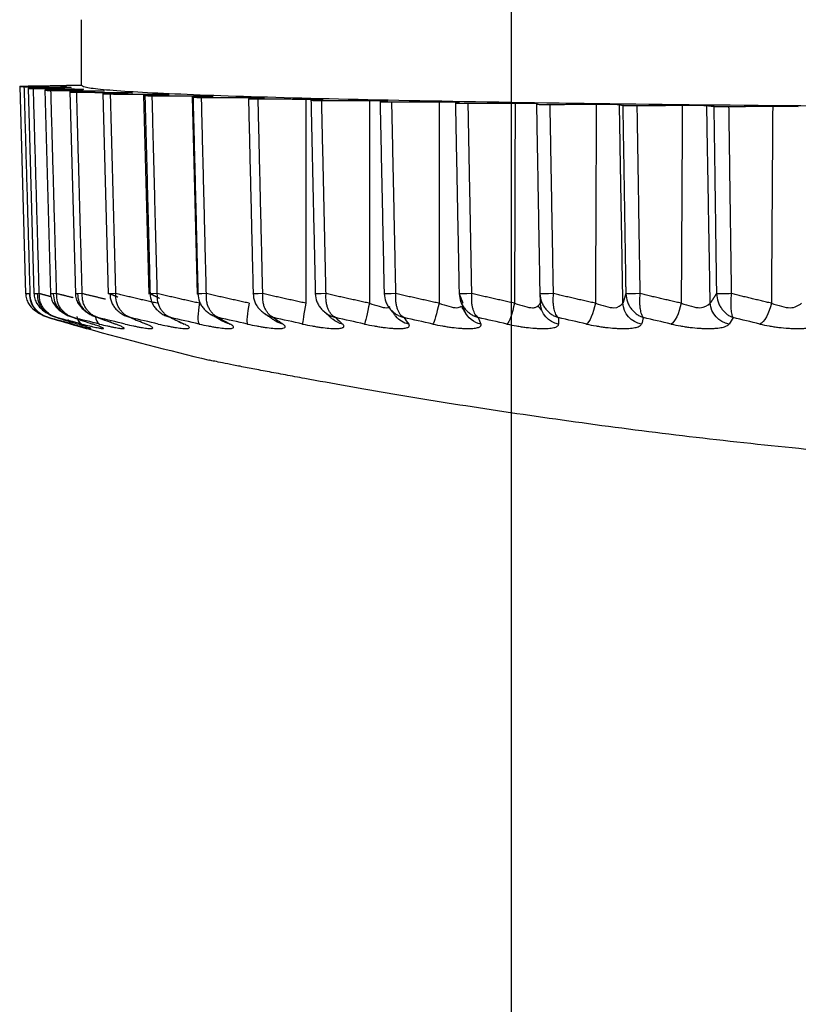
# Model space of a CAD drawing. Header units: millimetres. Extents: x 4 to 205, y 5 to 292.
# Tile 45 of 106: x 36.04 to 39.58, y 165.7 to 170.19. Entities that reach past the tile are written whole.
import ezdxf

# ---------------------------------------------------------------- set-up
doc = ezdxf.new("R2010")
doc.units = ezdxf.units.MM
doc.layers.add('1', color=7, linetype='CONTINUOUS')

msp = doc.modelspace()

# ---------------------------------------------------------------- linework, layer by layer
at = {"layer": '1', "color": 152, "linetype": 'CONTINUOUS'}
msp.add_line((38.2759, 170.5833), (38.2759, 152.257), dxfattribs=at)
at = {"layer": '1', "color": 27, "linetype": 'CONTINUOUS'}
for p, q in [((36.038, 169.8825), (36.065, 168.937)), ((36.0764, 169.8741), (36.1029, 168.9369)), ((36.1526, 169.8659), (36.1786, 168.9368)), ((36.2662, 169.8577), (36.2915, 168.9367)), ((36.4165, 169.8497), (36.4409, 168.9366)), ((36.6025, 169.842), (36.626, 168.9366)), ((36.8232, 169.8345), (36.8455, 168.9365))]:
    msp.add_line(p, q, dxfattribs=at)
msp.add_arc((42.2693, 190.4852), 22.5, 254.73261, 256.19423, dxfattribs=at)
for points, degree in [([(36.3193, 169.8852), (36.3193, 169.9852), (36.3193, 170.0852), (36.3193, 170.1852)], 3), ([(36.2232, 169.8841), (36.0559, 169.8816)], 1), ([(36.0859, 168.9382), (36.059, 169.8803)], 1), ([(36.059, 169.8803), (36.2368, 169.878)], 1), ([(36.2469, 169.8758), (36.0913, 169.8731)], 1), ([(36.1007, 169.8718), (36.2877, 169.8698)], 1), ([(36.1271, 168.9382), (36.1007, 169.8718)], 1), ([(36.2531, 169.8852), (36.2531, 169.8852), (36.2531, 169.8852), (36.253, 169.8852), (36.253, 169.8851), (36.2529, 169.8851), (36.2528, 169.8851), (36.2528, 169.8851), (36.2526, 169.8851), (36.2525, 169.885), (36.2524, 169.885), (36.2522, 169.885), (36.2521, 169.885), (36.2519, 169.885), (36.2517, 169.8849), (36.2515, 169.8849), (36.2512, 169.8849), (36.251, 169.8849), (36.2507, 169.8849), (36.2504, 169.8848), (36.2501, 169.8848), (36.2498, 169.8848), (36.2495, 169.8848), (36.2492, 169.8848), (36.2488, 169.8847), (36.2484, 169.8847), (36.2481, 169.8847), (36.2477, 169.8847), (36.2472, 169.8847), (36.2468, 169.8847), (36.2464, 169.8846), (36.2459, 169.8846), (36.2455, 169.8846), (36.245, 169.8846), (36.2445, 169.8846), (36.244, 169.8845), (36.2434, 169.8845), (36.2429, 169.8845), (36.2424, 169.8845), (36.2418, 169.8845), (36.2412, 169.8845), (36.2406, 169.8844), (36.24, 169.8844), (36.2394, 169.8844), (36.2388, 169.8844), (36.2381, 169.8844), (36.2375, 169.8844), (36.2368, 169.8843), (36.2361, 169.8843), (36.2354, 169.8843), (36.2347, 169.8843), (36.234, 169.8843), (36.2333, 169.8843), (36.2326, 169.8842), (36.2318, 169.8842), (36.231, 169.8842), (36.2303, 169.8842), (36.2295, 169.8842), (36.2287, 169.8842), (36.2279, 169.8842), (36.227, 169.8841), (36.2262, 169.8841), (36.2253, 169.8841), (36.2245, 169.8841), (36.2236, 169.8841), (36.2232, 169.8841)], 2), ([(36.2232, 169.8841), (36.2236, 169.8841), (36.2245, 169.8841), (36.2253, 169.8841), (36.2262, 169.8841), (36.227, 169.8841), (36.2278, 169.8842), (36.2287, 169.8842), (36.2295, 169.8842), (36.2303, 169.8842), (36.231, 169.8842), (36.2318, 169.8842), (36.2325, 169.8842), (36.2333, 169.8843), (36.234, 169.8843), (36.2347, 169.8843), (36.2354, 169.8843), (36.2361, 169.8843), (36.2368, 169.8843), (36.2375, 169.8844), (36.2381, 169.8844), (36.2388, 169.8844), (36.2394, 169.8844), (36.24, 169.8844), (36.2406, 169.8844), (36.2412, 169.8845), (36.2418, 169.8845), (36.2424, 169.8845), (36.2429, 169.8845), (36.2435, 169.8845), (36.244, 169.8845), (36.2445, 169.8846), (36.245, 169.8846), (36.2455, 169.8846), (36.2459, 169.8846), (36.2464, 169.8846), (36.2468, 169.8847), (36.2473, 169.8847), (36.2477, 169.8847), (36.2481, 169.8847), (36.2484, 169.8847), (36.2488, 169.8847), (36.2492, 169.8848), (36.2495, 169.8848), (36.2498, 169.8848), (36.2501, 169.8848), (36.2504, 169.8848), (36.2507, 169.8849), (36.251, 169.8849), (36.2512, 169.8849), (36.2515, 169.8849), (36.2517, 169.8849), (36.2519, 169.885), (36.2521, 169.885), (36.2522, 169.885), (36.2524, 169.885), (36.2525, 169.885), (36.2527, 169.8851), (36.2528, 169.8851), (36.2529, 169.8851), (36.2529, 169.8851), (36.253, 169.8851), (36.253, 169.8852), (36.2531, 169.8852), (36.2531, 169.8852), (36.2531, 169.8852)], 2), ([(36.3193, 169.8852), (36.2531, 169.8852)], 1), ([(36.3079, 169.8676), (36.1649, 169.8647)], 1), ([(36.1803, 169.8634), (36.3754, 169.8617)], 1), ([(36.2062, 168.9382), (36.1803, 169.8634)], 1), ([(36.4055, 169.8595), (36.276, 169.8564)], 1), ([(36.2975, 169.8551), (36.4995, 169.8537)], 1), ([(36.3227, 168.9382), (36.2975, 169.8551)], 1), ([(36.5394, 169.8515), (36.4241, 169.8483)], 1), ([(36.4515, 169.847), (36.6591, 169.8459)], 1), ([(36.4758, 168.9382), (36.4515, 169.847)], 1), ([(36.7086, 169.8438), (36.6082, 169.8404)], 1), ([(36.6082, 169.8404), (36.6316, 168.9382)], 1), ([(36.6413, 169.8392), (36.8532, 169.8383)], 1), ([(36.6647, 168.9382), (36.6413, 169.8392)], 1), ([(36.9121, 169.8363), (36.8272, 169.8328)], 1), ([(36.8272, 169.8328), (36.8495, 168.9382)], 1), ([(36.8659, 169.8316), (37.0807, 169.831)], 1), ([(36.8881, 168.9382), (36.8659, 169.8316)], 1), ([(37.1486, 169.8291), (37.0797, 169.8255)], 1), ([(37.0797, 169.8255), (37.1008, 168.9382)], 1), ([(37.1237, 169.8244), (37.3402, 169.8241)], 1), ([(37.1447, 168.9382), (37.1237, 169.8244)], 1), ([(37.3402, 169.8241), (37.3414, 168.8944)], 1), ([(37.4166, 169.8223), (37.3642, 169.8186)], 1), ([(37.3642, 169.8186), (37.3839, 168.9382)], 1), ([(37.4132, 169.8175), (37.6301, 169.8175)], 1), ([(37.4329, 168.9382), (37.4132, 169.8175)], 1), ([(37.6301, 169.8175), (37.63, 168.8944)], 1), ([(37.7146, 169.8158), (37.6789, 169.8121)], 1), ([(37.6789, 169.8121), (37.6972, 168.9382)], 1), ([(37.7326, 169.8111), (37.9486, 169.8114)], 1), ([(37.7509, 168.9382), (37.7326, 169.8111)], 1), ([(37.9486, 169.8114), (37.9472, 168.8944)], 1), ([(38.0407, 169.8098), (38.0219, 169.806)], 1), ([(38.0219, 169.806), (38.0387, 168.9382)], 1), ([(38.08, 169.8051), (38.2937, 169.8057)], 1), ([(38.0967, 168.9382), (38.08, 169.8051)], 1), ([(38.2937, 169.8057), (38.291, 168.8944)], 1), ([(38.3928, 169.8042), (38.391, 169.8004)], 1), ([(38.391, 169.8004), (38.4062, 168.9382)], 1), ([(38.4531, 169.7996), (38.6632, 169.8005)], 1), ([(38.4683, 168.9382), (38.4531, 169.7996)], 1), ([(38.6632, 169.8005), (38.6594, 168.8944)], 1), ([(38.7689, 169.7992), (38.784, 169.7954)], 1), ([(38.7846, 168.8944), (38.7689, 169.7992)], 1), ([(38.784, 169.7954), (38.7962, 169.0301)], 1), ([(38.8498, 169.7946), (39.055, 169.7958)], 1), ([(38.8633, 168.9382), (38.8498, 169.7946)], 1), ([(39.055, 169.7958), (39.05, 168.8944)], 1), ([(39.182, 168.8944), (39.1665, 169.7946)], 1), ([(39.1665, 169.7946), (39.1985, 169.7909)], 1), ([(39.1985, 169.7909), (39.207, 169.182)], 1), ([(39.2675, 169.7902), (39.4666, 169.7917)], 1), ([(39.2794, 168.9382), (39.2675, 169.7902)], 1), ([(39.4666, 169.7917), (39.4605, 168.8944)], 1), ([(39.207, 169.182), (39.2104, 168.9382)], 1), ([(38.7962, 169.0301), (38.7976, 168.9382)], 1), ([(36.0859, 168.9382), (36.0612, 168.9375), (36.0595, 168.9375), (36.0828, 168.9382)], 3), ([(36.1271, 168.9382), (36.1011, 168.9375), (36.0962, 168.9375), (36.1178, 168.9382)], 3), ([(36.181, 168.9241), (36.154, 168.9311), (36.1271, 168.9382)], 2), ([(36.2062, 168.9382), (36.179, 168.9375), (36.1709, 168.9375), (36.1908, 168.9382)], 3), ([(36.2817, 168.9193), (36.2439, 168.9287), (36.2062, 168.9382)], 2), ([(36.3227, 168.9382), (36.2945, 168.9375), (36.2832, 168.9375), (36.3012, 168.9382)], 3), ([(36.4287, 168.9126), (36.3756, 168.9253), (36.3227, 168.9382)], 2), ([(36.4758, 168.9382), (36.4468, 168.9375), (36.4324, 168.9375), (36.4485, 168.9382)], 3), ([(36.4485, 168.9382), (36.4667, 168.9304), (36.4849, 168.9228)], 2), ([(36.664, 168.8944), (36.5697, 168.9159), (36.4758, 168.9382)], 2), ([(36.6647, 168.9382), (36.6351, 168.9375), (36.6176, 168.9375), (36.6316, 168.9382)], 3), ([(36.6316, 168.9382), (36.6531, 168.9277), (36.6746, 168.9174)], 2), ([(36.8569, 168.8944), (36.7605, 168.9159), (36.6647, 168.9382)], 2), ([(36.8881, 168.9382), (36.858, 168.9375), (36.8376, 168.9375), (36.8495, 168.9382)], 3), ([(37.0832, 168.8944), (36.9854, 168.9159), (36.8881, 168.9382)], 2), ([(37.1447, 168.9382), (37.1144, 168.9375), (37.0911, 168.9375), (37.1008, 168.9382)], 3), ([(37.3414, 168.8944), (37.2428, 168.9159), (37.1447, 168.9382)], 2), ([(37.4329, 168.9382), (37.4025, 168.9375), (37.3766, 168.9375), (37.3839, 168.9382)], 3), ([(37.63, 168.8944), (37.5312, 168.9159), (37.4329, 168.9382)], 2), ([(37.7509, 168.9382), (37.7206, 168.9375), (37.6922, 168.9375), (37.6972, 168.9382)], 3), ([(37.9472, 168.8944), (37.8488, 168.9159), (37.7509, 168.9382)], 2), ([(38.0967, 168.9382), (38.0668, 168.9375), (38.036, 168.9375), (38.0387, 168.9382)], 3), ([(38.0387, 168.9382), (38.0476, 168.9159), (38.0566, 168.8944)], 2), ([(38.291, 168.8944), (38.1936, 168.9159), (38.0967, 168.9382)], 2), ([(38.4683, 168.9382), (38.4388, 168.9375), (38.406, 168.9375), (38.4062, 168.9382)], 3), ([(38.4062, 168.9382), (38.4075, 168.9159), (38.4087, 168.8944)], 2), ([(38.6594, 168.8944), (38.5636, 168.9159), (38.4683, 168.9382)], 2), ([(38.7976, 168.9382), (38.7911, 168.9159), (38.7846, 168.8944)], 2), ([(38.8633, 168.9382), (38.8345, 168.9375), (38.7997, 168.9375), (38.7976, 168.9382)], 3), ([(39.05, 168.8944), (38.9564, 168.9159), (38.8633, 168.9382)], 2), ([(39.2104, 168.9382), (39.1962, 168.9159), (39.182, 168.8944)], 2), ([(39.2794, 168.9382), (39.2514, 168.9375), (39.2149, 168.9375), (39.2104, 168.9382)], 3), ([(39.4605, 168.8944), (39.3697, 168.9159), (39.2794, 168.9382)], 2), ([(36.8569, 168.8944), (36.8475, 168.8493), (36.8468, 168.8073), (36.8554, 168.7998)], 3), ([(37.0832, 168.8944), (37.0736, 168.8493), (37.0699, 168.8073), (37.0749, 168.7998)], 3), ([(37.3414, 168.8944), (37.3317, 168.8493), (37.325, 168.8073), (37.3264, 168.7998)], 3), ([(37.63, 168.8944), (37.6202, 168.8493), (37.6106, 168.8073), (37.6084, 168.7998)], 3), ([(37.9472, 168.8944), (37.9373, 168.8493), (37.9249, 168.8073), (37.9191, 168.7998)], 3), ([(38.0454, 168.9029), (38.064, 168.8575)], 1), ([(38.291, 168.8944), (38.2812, 168.8493), (38.266, 168.8073), (38.2567, 168.7998)], 3), ([(38.3886, 168.8766), (38.3979, 168.8803), (38.4033, 168.8874), (38.4087, 168.8944)], 3), ([(38.4919, 168.7998), (38.4463, 168.8073), (38.4094, 168.8493), (38.4087, 168.8944)], 3), ([(38.6594, 168.8944), (38.6497, 168.8493), (38.6318, 168.8073), (38.619, 168.7998)], 3), ([(38.8693, 168.7998), (38.8237, 168.8073), (38.7861, 168.8493), (38.7846, 168.8944)], 3), ([(39.05, 168.8944), (39.0405, 168.8493), (39.02, 168.8073), (39.0038, 168.7998)], 3), ([(39.2676, 168.7998), (39.2222, 168.8073), (39.1842, 168.8493), (39.182, 168.8944)], 3), ([(39.4605, 168.8944), (39.4512, 168.8493), (39.4282, 168.8073), (39.4087, 168.7998)], 3), ([(36.9098, 168.843), (36.971, 168.8086)], 1), ([(37.1508, 168.8494), (37.2028, 168.8134)], 1), ([(37.421, 168.8593), (37.4631, 168.8213)], 1), ([(37.7154, 168.8804), (37.7502, 168.8348)], 1), ([(38.0699, 168.8457), (38.0498, 168.8793)], 1), ([(38.1379, 168.7998), (38.1053, 168.8052), (38.0775, 168.8284), (38.0645, 168.8578)], 3), ([(38.4155, 168.8607), (38.3997, 168.8801)], 1), ([(36.1699, 168.829), (36.2039, 168.8193), (36.2379, 168.8096), (36.2719, 168.7998)], 3), ([(36.2782, 168.7998), (36.2421, 168.8096), (36.206, 168.8193), (36.1699, 168.829)], 3), ([(36.2075, 168.829), (36.2392, 168.8193), (36.2708, 168.8096), (36.3025, 168.7998)], 3), ([(36.3215, 168.7998), (36.2835, 168.8096), (36.2455, 168.8193), (36.2075, 168.829)], 3), ([(36.2554, 168.8209), (36.2612, 168.8101), (36.2689, 168.8026), (36.2782, 168.7998)], 3), ([(36.4015, 168.7998), (36.3618, 168.8096), (36.3221, 168.8193), (36.2824, 168.829)], 3), ([(36.2825, 168.829), (36.3116, 168.8193), (36.3408, 168.8096), (36.3699, 168.7998)], 3), ([(36.2975, 168.8341), (36.3019, 168.8164), (36.3103, 168.8036), (36.3215, 168.7998)], 3), ([(36.3814, 168.8367), (36.3844, 168.8177), (36.3914, 168.8038), (36.4015, 168.7998)], 3), ([(36.5176, 168.7998), (36.4765, 168.8096), (36.4354, 168.8193), (36.3943, 168.829)], 3), ([(36.3943, 168.829), (36.4208, 168.8193), (36.4473, 168.8096), (36.4737, 168.7998)], 3), ([(36.4737, 168.7998), (36.4648, 168.8017), (36.4566, 168.8057), (36.4494, 168.8114)], 3), ([(36.6692, 168.7998), (36.627, 168.8096), (36.5847, 168.8193), (36.5424, 168.829)], 3), ([(36.5425, 168.829), (36.566, 168.8193), (36.5896, 168.8096), (36.6132, 168.7998)], 3), ([(36.6132, 168.7998), (36.6038, 168.8017), (36.595, 168.8057), (36.5873, 168.8114)], 3), ([(36.8554, 168.7998), (36.8122, 168.8096), (36.769, 168.8193), (36.7259, 168.829)], 3), ([(36.7259, 168.829), (36.7465, 168.8193), (36.767, 168.8096), (36.7876, 168.7998)], 3), ([(36.7876, 168.7998), (36.7777, 168.8017), (36.7684, 168.8057), (36.7602, 168.8114)], 3), ([(37.0749, 168.7998), (37.0311, 168.8096), (36.9873, 168.8193), (36.9435, 168.829)], 3), ([(36.9435, 168.829), (36.9609, 168.8193), (36.9784, 168.8096), (36.9958, 168.7998)], 3), ([(36.9958, 168.7998), (36.9816, 168.8024), (36.9687, 168.809), (36.958, 168.8184)], 3), ([(37.3264, 168.7998), (37.2822, 168.8096), (37.2381, 168.8193), (37.1939, 168.829)], 3), ([(37.1939, 168.829), (37.2081, 168.8193), (37.2223, 168.8096), (37.2365, 168.7998)], 3), ([(37.2365, 168.7998), (37.2243, 168.8019), (37.2131, 168.8068), (37.2032, 168.8138)], 3), ([(37.5082, 168.7998), (37.4914, 168.8027), (37.4761, 168.8106), (37.4637, 168.8219)], 3), ([(37.6084, 168.7998), (37.5641, 168.8096), (37.5199, 168.8193), (37.4756, 168.829)], 3), ([(37.4756, 168.829), (37.4865, 168.8193), (37.4974, 168.8096), (37.5082, 168.7998)], 3), ([(37.8093, 168.7998), (37.7859, 168.8037), (37.7652, 168.8171), (37.7509, 168.8354)], 3), ([(37.9191, 168.7998), (37.8751, 168.8096), (37.831, 168.8193), (37.7869, 168.829)], 3), ([(37.7869, 168.829), (37.7944, 168.8193), (37.8018, 168.8096), (37.8093, 168.7998)], 3), ([(38.2567, 168.7998), (38.2131, 168.8096), (38.1694, 168.8193), (38.1258, 168.829)], 3), ([(38.1258, 168.829), (38.1298, 168.8193), (38.1339, 168.8096), (38.1379, 168.7998)], 3), ([(38.619, 168.7998), (38.5761, 168.8096), (38.5332, 168.8193), (38.4903, 168.829)], 3), ([(38.4903, 168.829), (38.4908, 168.8193), (38.4914, 168.8096), (38.4919, 168.7998)], 3), ([(38.8781, 168.829), (38.8751, 168.8193), (38.8722, 168.8096), (38.8693, 168.7998)], 3), ([(39.0038, 168.7998), (38.9619, 168.8096), (38.9199, 168.8193), (38.878, 168.829)], 3), ([(39.2867, 168.829), (39.2803, 168.8193), (39.2739, 168.8096), (39.2676, 168.7998)], 3), ([(39.4087, 168.7998), (39.3681, 168.8096), (39.3274, 168.8193), (39.2867, 168.829)], 3)]:
    msp.add_open_spline(points, degree=degree, dxfattribs=at)
for points, knots in [([(36.0559, 169.8816), (36.0471, 169.8814), (36.0337, 169.8811), (36.0424, 169.8805), (36.0535, 169.8803), (36.059, 169.8803)], [0, 0, 0, 0, 0.493437, 0.746718, 1, 1, 1, 1]), ([(36.0913, 169.8731), (36.0836, 169.8729), (36.0718, 169.8725), (36.0829, 169.872), (36.0947, 169.8718), (36.1007, 169.8718)], [0, 0, 0, 0, 0.493438, 0.746718, 1, 1, 1, 1]), ([(36.2368, 169.878), (36.2459, 169.8779), (36.2639, 169.8776), (36.2742, 169.877), (36.2698, 169.8763), (36.2546, 169.876), (36.2469, 169.8758)], [0, 0, 0, 0, 0.25, 0.5, 0.75, 1, 1, 1, 1]), ([(36.2877, 169.8698), (36.3052, 169.8695), (36.3316, 169.869), (36.3282, 169.8681), (36.3146, 169.8678), (36.3079, 169.8676)], [0, 0, 0, 0, 0.494004, 0.747002, 1, 1, 1, 1]), ([(48.2193, 169.8852), (48.2138, 169.8818), (48.2027, 169.875), (48.0845, 169.8616), (47.8024, 169.8452), (47.2485, 169.8271), (46.5039, 169.8113), (45.5965, 169.7983), (44.5611, 169.7886), (43.4377, 169.7827), (42.2693, 169.7807), (41.101, 169.7827), (39.9775, 169.7886), (38.9422, 169.7983), (38.0347, 169.8113), (37.2902, 169.8271), (36.7363, 169.8452), (36.4542, 169.8616), (36.336, 169.875), (36.3249, 169.8818), (36.3193, 169.8852)], [0, 0, 0, 0, 0.031283, 0.062566, 0.125057, 0.187547, 0.250038, 0.312528, 0.375019, 0.437509, 0.5, 0.562491, 0.624981, 0.687472, 0.749962, 0.812453, 0.874943, 0.937434, 0.968717, 1, 1, 1, 1]), ([(36.1649, 169.8647), (36.1582, 169.8645), (36.1481, 169.8641), (36.1615, 169.8636), (36.174, 169.8634), (36.1803, 169.8634)], [0, 0, 0, 0, 0.493439, 0.746719, 1, 1, 1, 1]), ([(36.276, 169.8564), (36.2705, 169.8562), (36.262, 169.8558), (36.2777, 169.8553), (36.2909, 169.8552), (36.2975, 169.8551)], [0, 0, 0, 0, 0.49344, 0.746719, 1, 1, 1, 1]), ([(36.3754, 169.8617), (36.3943, 169.8614), (36.4228, 169.8609), (36.4234, 169.86), (36.4115, 169.8597), (36.4055, 169.8595)], [0, 0, 0, 0, 0.494003, 0.747002, 1, 1, 1, 1]), ([(36.4241, 169.8483), (36.4197, 169.848), (36.4131, 169.8476), (36.4309, 169.8472), (36.4446, 169.8471), (36.4515, 169.847)], [0, 0, 0, 0, 0.49344, 0.74672, 1, 1, 1, 1]), ([(36.4995, 169.8537), (36.5137, 169.8535), (36.5422, 169.8532), (36.5579, 169.8523), (36.5455, 169.8518), (36.5394, 169.8515)], [0, 0, 0, 0, 0.339782, 0.679573, 1, 1, 1, 1]), ([(36.6082, 169.8404), (36.605, 169.8401), (36.6002, 169.8397), (36.62, 169.8393), (36.6342, 169.8392), (36.6413, 169.8392)], [0, 0, 0, 0, 0.493441, 0.74672, 1, 1, 1, 1]), ([(36.6591, 169.8459), (36.6749, 169.8457), (36.7067, 169.8454), (36.7235, 169.8445), (36.7131, 169.844), (36.7086, 169.8438)], [0, 0, 0, 0, 0.361717, 0.723522, 1, 1, 1, 1]), ([(36.8272, 169.8328), (36.8252, 169.8325), (36.8222, 169.8321), (36.844, 169.8317), (36.8586, 169.8316), (36.8659, 169.8316)], [0, 0, 0, 0, 0.493442, 0.746721, 1, 1, 1, 1]), ([(36.8532, 169.8383), (36.8755, 169.8381), (36.9093, 169.8378), (36.922, 169.8369), (36.9154, 169.8365), (36.9121, 169.8363)], [0, 0, 0, 0, 0.494003, 0.747001, 1, 1, 1, 1]), ([(37.0797, 169.8255), (37.0789, 169.8252), (37.0778, 169.8248), (37.1013, 169.8244), (37.1162, 169.8244), (37.1237, 169.8244)], [0, 0, 0, 0, 0.493443, 0.746721, 1, 1, 1, 1]), ([(37.0807, 169.831), (37.1, 169.8309), (37.1291, 169.8307), (37.1491, 169.8301), (37.155, 169.8296), (37.1506, 169.8293), (37.1486, 169.8291)], [0, 0, 0, 0, 0.40357, 0.608587, 0.813619, 1, 1, 1, 1]), ([(37.3402, 169.8241), (37.3642, 169.824), (37.4004, 169.8237), (37.4209, 169.8229), (37.4181, 169.8225), (37.4166, 169.8223)], [0, 0, 0, 0, 0.494002, 0.747001, 1, 1, 1, 1]), ([(37.3642, 169.8186), (37.3647, 169.8183), (37.3653, 169.8179), (37.3905, 169.8176), (37.4056, 169.8175), (37.4132, 169.8175)], [0, 0, 0, 0, 0.493444, 0.746721, 1, 1, 1, 1]), ([(37.6301, 169.8175), (37.6304, 169.8175), (37.6543, 169.8175), (37.692, 169.8172), (37.716, 169.8165), (37.7151, 169.816), (37.7146, 169.8158)], [0, 0, 0, 0, 0.005097, 0.494241, 0.747121, 1, 1, 1, 1]), ([(37.6789, 169.8121), (37.6806, 169.8118), (37.6831, 169.8114), (37.7098, 169.8111), (37.725, 169.8111), (37.7326, 169.8111)], [0, 0, 0, 0, 0.493444, 0.746722, 1, 1, 1, 1]), ([(37.9486, 169.8114), (37.951, 169.8114), (37.9752, 169.8114), (38.0128, 169.8111), (38.0391, 169.8104), (38.0402, 169.81), (38.0407, 169.8098)], [0, 0, 0, 0, 0.050759, 0.496172, 0.748086, 1, 1, 1, 1]), ([(38.0219, 169.806), (38.0248, 169.8057), (38.0301, 169.8053), (38.0625, 169.805), (38.0772, 169.8051), (38.08, 169.8051)], [0, 0, 0, 0, 0.496083, 0.90667, 1, 1, 1, 1]), ([(38.2937, 169.8057), (38.319, 169.8057), (38.3572, 169.8056), (38.3874, 169.8049), (38.3929, 169.8044), (38.3928, 169.8042), (38.3928, 169.8042)], [0, 0, 0, 0, 0.491702, 0.743461, 0.995345, 1, 1, 1, 1]), ([(38.391, 169.8004), (38.3954, 169.8002), (38.4041, 169.7996), (38.4368, 169.7996), (38.4531, 169.7996)], [0, 0, 0, 0, 0.499994, 1, 1, 1, 1]), ([(38.6632, 169.8005), (38.6887, 169.8005), (38.7271, 169.8005), (38.7615, 169.7998), (38.7664, 169.7994), (38.7689, 169.7992)], [0, 0, 0, 0, 0.494002, 0.747001, 1, 1, 1, 1]), ([(38.784, 169.7954), (38.7896, 169.7951), (38.8008, 169.7946), (38.8334, 169.7946), (38.8498, 169.7946)], [0, 0, 0, 0, 0.499995, 1, 1, 1, 1]), ([(39.055, 169.7958), (39.0804, 169.7959), (39.1189, 169.7959), (39.1563, 169.7953), (39.1631, 169.7948), (39.1665, 169.7946)], [0, 0, 0, 0, 0.494002, 0.747001, 1, 1, 1, 1]), ([(39.1985, 169.7909), (39.2053, 169.7906), (39.2188, 169.7901), (39.2513, 169.7902), (39.2675, 169.7902)], [0, 0, 0, 0, 0.499996, 1, 1, 1, 1]), ([(39.4666, 169.7917), (39.4776, 169.7918), (39.5014, 169.7919), (39.5527, 169.7917), (39.5713, 169.7911), (39.5832, 169.7907)], [0, 0, 0, 0, 0.233036, 0.505954, 1, 1, 1, 1]), ([(36.0649, 168.9389), (36.0652, 168.9302), (36.0677, 168.9145), (36.0803, 168.8873), (36.1031, 168.8624), (36.1253, 168.8493), (36.1363, 168.8443)], [0, 0, 0, 0, 0.19978, 0.381876, 0.706919, 1, 1, 1, 1]), ([(36.0828, 168.9382), (36.0836, 168.9252), (36.0847, 168.9058), (36.0962, 168.883), (36.1072, 168.8676), (36.1206, 168.8544), (36.1357, 168.8435), (36.1522, 168.8347), (36.164, 168.8309), (36.1699, 168.829)], [0, 0, 0, 0, 0.248727, 0.373874, 0.499055, 0.624261, 0.749488, 0.874736, 1, 1, 1, 1]), ([(36.1699, 168.829), (36.1641, 168.8309), (36.1527, 168.8347), (36.1367, 168.8435), (36.1221, 168.8544), (36.1091, 168.8676), (36.0985, 168.883), (36.0875, 168.9058), (36.0865, 168.9252), (36.0859, 168.9382)], [0, 0, 0, 0, 0.125264, 0.250511, 0.375738, 0.500945, 0.626125, 0.751273, 1, 1, 1, 1]), ([(36.1029, 168.9389), (36.1032, 168.9303), (36.1057, 168.9145), (36.1181, 168.8874), (36.1407, 168.8624), (36.1628, 168.8492), (36.1739, 168.8441), (36.174, 168.8441)], [0, 0, 0, 0, 0.198087, 0.378497, 0.700148, 0.996738, 1, 1, 1, 1]), ([(36.1178, 168.9382), (36.1187, 168.9252), (36.1201, 168.9058), (36.1319, 168.883), (36.1433, 168.8676), (36.157, 168.8544), (36.1725, 168.8435), (36.1894, 168.8347), (36.2014, 168.8309), (36.2075, 168.829)], [0, 0, 0, 0, 0.248727, 0.373874, 0.499055, 0.624261, 0.749488, 0.874736, 1, 1, 1, 1]), ([(36.2075, 168.829), (36.2019, 168.8309), (36.1909, 168.8347), (36.1755, 168.8435), (36.1614, 168.8544), (36.149, 168.8676), (36.1389, 168.883), (36.1285, 168.9058), (36.1277, 168.9252), (36.1271, 168.9382)], [0, 0, 0, 0, 0.125264, 0.250511, 0.375738, 0.500945, 0.626125, 0.751273, 1, 1, 1, 1]), ([(36.1786, 168.9389), (36.1789, 168.9303), (36.1814, 168.9146), (36.1936, 168.8875), (36.2157, 168.8626), (36.2399, 168.8478), (36.2538, 168.8419), (36.2568, 168.8407)], [0, 0, 0, 0, 0.18374, 0.351018, 0.64903, 0.923746, 1, 1, 1, 1]), ([(36.1908, 168.9382), (36.1918, 168.9252), (36.1933, 168.9058), (36.2055, 168.883), (36.2171, 168.8676), (36.2311, 168.8544), (36.2469, 168.8435), (36.2641, 168.8347), (36.2763, 168.8309), (36.2825, 168.829)], [0, 0, 0, 0, 0.248727, 0.373874, 0.499055, 0.624261, 0.749488, 0.874736, 1, 1, 1, 1]), ([(36.2824, 168.829), (36.2772, 168.8309), (36.2666, 168.8347), (36.2519, 168.8435), (36.2385, 168.8544), (36.2267, 168.8676), (36.2171, 168.883), (36.2073, 168.9058), (36.2066, 168.9252), (36.2062, 168.9382)], [0, 0, 0, 0, 0.125264, 0.250511, 0.375738, 0.500945, 0.626125, 0.751273, 1, 1, 1, 1]), ([(36.2917, 168.9389), (36.292, 168.9303), (36.2944, 168.9147), (36.3063, 168.8877), (36.3277, 168.8629), (36.353, 168.847), (36.3684, 168.8405), (36.3733, 168.8388)], [0, 0, 0, 0, 0.175347, 0.334982, 0.619278, 0.881353, 1, 1, 1, 1]), ([(36.3012, 168.9382), (36.3023, 168.9252), (36.304, 168.9058), (36.3164, 168.883), (36.3282, 168.8676), (36.3425, 168.8544), (36.3585, 168.8435), (36.3758, 168.8347), (36.3882, 168.8309), (36.3943, 168.829)], [0, 0, 0, 0, 0.248727, 0.373874, 0.499055, 0.624261, 0.749488, 0.874736, 1, 1, 1, 1]), ([(36.3943, 168.829), (36.3893, 168.8309), (36.3793, 168.8347), (36.3654, 168.8435), (36.3527, 168.8544), (36.3416, 168.8676), (36.3326, 168.883), (36.3234, 168.9058), (36.323, 168.9252), (36.3227, 168.9382)], [0, 0, 0, 0, 0.125264, 0.250511, 0.375738, 0.500945, 0.626125, 0.751273, 1, 1, 1, 1]), ([(36.4485, 168.9382), (36.4497, 168.9252), (36.4515, 168.9058), (36.4641, 168.883), (36.476, 168.8676), (36.4903, 168.8544), (36.5064, 168.8435), (36.5239, 168.8347), (36.5363, 168.8309), (36.5425, 168.829)], [0, 0, 0, 0, 0.248727, 0.373874, 0.499055, 0.624261, 0.749488, 0.874736, 1, 1, 1, 1]), ([(36.5424, 168.829), (36.5377, 168.8309), (36.5283, 168.8347), (36.5153, 168.8435), (36.5034, 168.8544), (36.493, 168.8676), (36.4847, 168.883), (36.4762, 168.9058), (36.476, 168.9252), (36.4758, 168.9382)], [0, 0, 0, 0, 0.125264, 0.250511, 0.375738, 0.500945, 0.626125, 0.751273, 1, 1, 1, 1]), ([(36.6316, 168.9382), (36.6329, 168.9252), (36.6348, 168.9058), (36.6475, 168.883), (36.6595, 168.8676), (36.6738, 168.8544), (36.6899, 168.8435), (36.7073, 168.8347), (36.7197, 168.8309), (36.7259, 168.829)], [0, 0, 0, 0, 0.248727, 0.373874, 0.499055, 0.624261, 0.749488, 0.874736, 1, 1, 1, 1]), ([(36.7259, 168.829), (36.7215, 168.8309), (36.7127, 168.8347), (36.7006, 168.8435), (36.6896, 168.8544), (36.6801, 168.8676), (36.6724, 168.883), (36.6648, 168.9058), (36.6647, 168.9252), (36.6647, 168.9382)], [0, 0, 0, 0, 0.125264, 0.250511, 0.375738, 0.500945, 0.626125, 0.751273, 1, 1, 1, 1]), ([(36.8495, 168.9382), (36.8508, 168.9252), (36.8529, 168.9058), (36.8656, 168.883), (36.8776, 168.8676), (36.8918, 168.8544), (36.9078, 168.8435), (36.9251, 168.8347), (36.9374, 168.8309), (36.9435, 168.829)], [0, 0, 0, 0, 0.248727, 0.373874, 0.499055, 0.624261, 0.749488, 0.874736, 1, 1, 1, 1]), ([(36.9435, 168.829), (36.9394, 168.8309), (36.9314, 168.8347), (36.9203, 168.8435), (36.9103, 168.8544), (36.9016, 168.8676), (36.8947, 168.883), (36.8878, 168.9058), (36.888, 168.9252), (36.8881, 168.9382)], [0, 0, 0, 0, 0.125264, 0.250511, 0.375738, 0.500945, 0.626125, 0.751273, 1, 1, 1, 1]), ([(37.1008, 168.9382), (37.1022, 168.9252), (37.1044, 168.9058), (37.117, 168.883), (37.1289, 168.8676), (37.143, 168.8544), (37.1588, 168.8435), (37.1758, 168.8347), (37.1879, 168.8309), (37.1939, 168.829)], [0, 0, 0, 0, 0.248727, 0.373874, 0.499055, 0.624261, 0.749488, 0.874736, 1, 1, 1, 1]), ([(37.1939, 168.829), (37.1902, 168.8309), (37.183, 168.8347), (37.173, 168.8435), (37.164, 168.8544), (37.1562, 168.8676), (37.1501, 168.883), (37.1441, 168.9058), (37.1445, 168.9252), (37.1447, 168.9382)], [0, 0, 0, 0, 0.125264, 0.250511, 0.375738, 0.500945, 0.626125, 0.751273, 1, 1, 1, 1]), ([(37.3839, 168.9382), (37.3854, 168.9252), (37.3877, 168.9058), (37.4002, 168.883), (37.4119, 168.8676), (37.4258, 168.8544), (37.4413, 168.8435), (37.4579, 168.8347), (37.4697, 168.8309), (37.4756, 168.829)], [0, 0, 0, 0, 0.248727, 0.373874, 0.499055, 0.624261, 0.749488, 0.874736, 1, 1, 1, 1]), ([(37.4756, 168.829), (37.4724, 168.8309), (37.4659, 168.8347), (37.4571, 168.8435), (37.4492, 168.8544), (37.4424, 168.8676), (37.4371, 168.883), (37.432, 168.9058), (37.4325, 168.9252), (37.4329, 168.9382)], [0, 0, 0, 0, 0.125264, 0.250511, 0.375738, 0.500945, 0.626125, 0.751273, 1, 1, 1, 1]), ([(37.6972, 168.9382), (37.6988, 168.9252), (37.7011, 168.9058), (37.7134, 168.883), (37.7249, 168.8676), (37.7384, 168.8544), (37.7535, 168.8435), (37.7697, 168.8347), (37.7812, 168.8309), (37.7869, 168.829)], [0, 0, 0, 0, 0.248727, 0.373874, 0.499055, 0.624261, 0.749488, 0.874736, 1, 1, 1, 1]), ([(37.7869, 168.829), (37.7841, 168.8309), (37.7785, 168.8347), (37.7708, 168.8435), (37.764, 168.8544), (37.7583, 168.8676), (37.7538, 168.883), (37.7497, 168.9058), (37.7504, 168.9252), (37.7509, 168.9382)], [0, 0, 0, 0, 0.125264, 0.250511, 0.375738, 0.500945, 0.626125, 0.751273, 1, 1, 1, 1]), ([(38.0387, 168.9382), (38.0403, 168.9252), (38.0427, 168.9058), (38.0547, 168.883), (38.0658, 168.8676), (38.079, 168.8544), (38.0936, 168.8435), (38.1093, 168.8347), (38.1203, 168.8309), (38.1258, 168.829)], [0, 0, 0, 0, 0.248727, 0.373874, 0.499055, 0.624261, 0.749488, 0.874736, 1, 1, 1, 1]), ([(38.1258, 168.829), (38.1234, 168.8309), (38.1187, 168.8347), (38.1123, 168.8435), (38.1067, 168.8544), (38.102, 168.8676), (38.0984, 168.883), (38.0952, 168.9058), (38.0961, 168.9252), (38.0967, 168.9382)], [0, 0, 0, 0, 0.125264, 0.250511, 0.375738, 0.500945, 0.626125, 0.751273, 1, 1, 1, 1]), ([(38.4062, 168.9382), (38.4079, 168.9252), (38.4103, 168.9058), (38.422, 168.883), (38.4327, 168.8676), (38.4454, 168.8544), (38.4594, 168.8435), (38.4744, 168.8347), (38.485, 168.8309), (38.4903, 168.829)], [0, 0, 0, 0, 0.248727, 0.373874, 0.499055, 0.624261, 0.749488, 0.874736, 1, 1, 1, 1]), ([(38.4903, 168.829), (38.4884, 168.8309), (38.4845, 168.8347), (38.4795, 168.8435), (38.475, 168.8544), (38.4714, 168.8676), (38.4687, 168.883), (38.4665, 168.9058), (38.4676, 168.9252), (38.4683, 168.9382)], [0, 0, 0, 0, 0.125264, 0.250511, 0.375738, 0.500945, 0.626125, 0.751273, 1, 1, 1, 1]), ([(38.7976, 168.9382), (38.7993, 168.9252), (38.8017, 168.9058), (38.813, 168.883), (38.8233, 168.8676), (38.8353, 168.8544), (38.8487, 168.8435), (38.863, 168.8347), (38.873, 168.8309), (38.8781, 168.829)], [0, 0, 0, 0, 0.248727, 0.373874, 0.499055, 0.624261, 0.749488, 0.874736, 1, 1, 1, 1]), ([(38.878, 168.829), (38.8766, 168.8309), (38.8737, 168.8347), (38.8699, 168.8435), (38.8667, 168.8544), (38.8642, 168.8676), (38.8625, 168.883), (38.8612, 168.9058), (38.8625, 168.9252), (38.8633, 168.9382)], [0, 0, 0, 0, 0.125264, 0.250511, 0.375738, 0.500945, 0.626125, 0.751273, 1, 1, 1, 1]), ([(39.2104, 168.9382), (39.2121, 168.9252), (39.2146, 168.9058), (39.2253, 168.883), (39.2351, 168.8676), (39.2465, 168.8544), (39.2591, 168.8435), (39.2726, 168.8347), (39.282, 168.8309), (39.2867, 168.829)], [0, 0, 0, 0, 0.248727, 0.373874, 0.499055, 0.624261, 0.749488, 0.874736, 1, 1, 1, 1]), ([(39.2867, 168.829), (39.2857, 168.8309), (39.2838, 168.8347), (39.2814, 168.8435), (39.2794, 168.8544), (39.278, 168.8676), (39.2772, 168.883), (39.277, 168.9058), (39.2784, 168.9252), (39.2794, 168.9382)], [0, 0, 0, 0, 0.125264, 0.250511, 0.375738, 0.500945, 0.626125, 0.751273, 1, 1, 1, 1]), ([(37.63, 168.8944), (37.6606, 168.8843), (37.7061, 168.8691), (37.721, 168.8765), (37.7241, 168.8801)], [0, 0, 0, 0, 0.672532, 1, 1, 1, 1]), ([(37.9472, 168.8944), (37.9783, 168.8842), (38.026, 168.8687), (38.0434, 168.8769), (38.0478, 168.8812)], [0, 0, 0, 0, 0.653092, 1, 1, 1, 1]), ([(38.291, 168.8944), (38.3225, 168.8842), (38.3636, 168.8709), (38.3845, 168.875), (38.3886, 168.8766)], [0, 0, 0, 0, 0.76512, 1, 1, 1, 1]), ([(38.6594, 168.8944), (38.691, 168.8842), (38.7541, 168.8639), (38.7745, 168.8842), (38.7846, 168.8944)], [0, 0, 0, 0, 0.499956, 1, 1, 1, 1]), ([(39.05, 168.8944), (39.0816, 168.8842), (39.1446, 168.8639), (39.1696, 168.8843), (39.182, 168.8944)], [0, 0, 0, 0, 0.500634, 1, 1, 1, 1]), ([(39.4605, 168.8944), (39.4918, 168.8842), (39.5543, 168.8639), (39.5837, 168.8842), (39.5984, 168.8944)], [0, 0, 0, 0, 0.499953, 1, 1, 1, 1]), ([(36.2719, 168.7998), (36.2825, 168.7968), (36.2985, 168.7923), (36.3149, 168.7876), (36.3289, 168.7837), (36.3387, 168.7809), (36.3435, 168.7796), (36.3448, 168.7792), (36.3435, 168.7796), (36.3387, 168.7809), (36.3289, 168.7837), (36.315, 168.7876), (36.3025, 168.7912), (36.2882, 168.7952), (36.2773, 168.7983), (36.2719, 168.7998)], [-0.062516, 0, 0, 0, 0.124868, 0.187439, 0.249989, 0.374814, 0.437354, 0.499898, 0.562442, 0.624981, 0.749808, 0.812358, 0.874929, 0.937484, 1, 1, 1, 1.124868]), ([(36.2782, 168.7998), (36.2896, 168.7968), (36.3067, 168.7923), (36.325, 168.7876), (36.341, 168.7837), (36.3529, 168.7809), (36.3601, 168.7796), (36.363, 168.7792), (36.3635, 168.7796), (36.361, 168.7809), (36.3535, 168.7837), (36.3416, 168.7876), (36.3305, 168.7912), (36.3177, 168.7952), (36.3076, 168.7983), (36.3025, 168.7998)], [0, 0, 0, 0, 0.124868, 0.187439, 0.249989, 0.374814, 0.437354, 0.499898, 0.562442, 0.624981, 0.749808, 0.812358, 0.874929, 0.937484, 1, 1, 1, 1]), ([(36.3215, 168.7998), (36.3336, 168.7968), (36.3517, 168.7923), (36.3717, 168.7876), (36.3896, 168.7837), (36.4036, 168.7809), (36.413, 168.7796), (36.4177, 168.7792), (36.42, 168.7796), (36.4197, 168.7809), (36.4145, 168.7837), (36.4048, 168.7876), (36.3953, 168.7912), (36.3838, 168.7952), (36.3746, 168.7983), (36.3699, 168.7998)], [0, 0, 0, 0, 0.124871, 0.187442, 0.249992, 0.374817, 0.437355, 0.499898, 0.56244, 0.624979, 0.749805, 0.812356, 0.874927, 0.937483, 1, 1, 1, 1]), ([(36.4015, 168.7998), (36.4141, 168.7968), (36.4331, 168.7923), (36.4548, 168.7876), (36.4745, 168.7837), (36.4905, 168.7809), (36.5021, 168.7796), (36.5085, 168.7792), (36.5125, 168.7796), (36.5145, 168.7809), (36.5117, 168.7837), (36.5041, 168.7876), (36.4962, 168.7912), (36.4862, 168.7952), (36.4779, 168.7983), (36.4737, 168.7998)], [0, 0, 0, 0, 0.124868, 0.187439, 0.249989, 0.374814, 0.437354, 0.499898, 0.562442, 0.624981, 0.749808, 0.812358, 0.874929, 0.937484, 1, 1, 1, 1]), ([(36.5176, 168.7998), (36.5308, 168.7968), (36.5506, 168.7923), (36.5738, 168.7876), (36.5951, 168.7837), (36.613, 168.7809), (36.6267, 168.7796), (36.6347, 168.7792), (36.6404, 168.7796), (36.6448, 168.7809), (36.6443, 168.7837), (36.639, 168.7876), (36.6327, 168.7912), (36.6243, 168.7952), (36.6169, 168.7983), (36.6132, 168.7998)], [0, 0, 0, 0, 0.124868, 0.187439, 0.249989, 0.374814, 0.437354, 0.499898, 0.562442, 0.624981, 0.749808, 0.812358, 0.874929, 0.937484, 1, 1, 1, 1]), ([(36.6692, 168.7998), (36.6829, 168.7968), (36.7033, 168.7923), (36.7278, 168.7876), (36.7507, 168.7837), (36.7704, 168.7809), (36.7861, 168.7796), (36.7958, 168.7792), (36.8031, 168.7796), (36.8098, 168.7809), (36.8116, 168.7837), (36.8086, 168.7876), (36.804, 168.7912), (36.7972, 168.7952), (36.7908, 168.7983), (36.7876, 168.7998)], [0, 0, 0, 0, 0.124868, 0.187439, 0.249989, 0.374814, 0.437354, 0.499898, 0.562442, 0.624981, 0.749808, 0.812358, 0.874929, 0.937484, 1, 1, 1, 1]), ([(36.8554, 168.7998), (36.8693, 168.7968), (36.8903, 168.7923), (36.916, 168.7876), (36.9403, 168.7837), (36.9617, 168.7809), (36.9793, 168.7796), (36.9905, 168.7792), (36.9995, 168.7796), (37.0084, 168.7809), (37.0126, 168.7837), (37.0118, 168.7876), (37.0089, 168.7912), (37.0038, 168.7952), (36.9985, 168.7983), (36.9958, 168.7998)], [0, 0, 0, 0, 0.124868, 0.187439, 0.249989, 0.374815, 0.437354, 0.499898, 0.562442, 0.624981, 0.749808, 0.812358, 0.874929, 0.937484, 1, 1, 1, 1]), ([(37.0749, 168.7998), (37.0891, 168.7968), (37.1105, 168.7923), (37.1373, 168.7876), (37.1627, 168.7837), (37.1857, 168.7809), (37.2051, 168.7796), (37.2178, 168.7792), (37.2284, 168.7796), (37.2395, 168.7809), (37.2459, 168.7837), (37.2475, 168.7876), (37.2463, 168.7912), (37.2429, 168.7952), (37.2386, 168.7983), (37.2365, 168.7998)], [0, 0, 0, 0, 0.124868, 0.187439, 0.249989, 0.374814, 0.437354, 0.499898, 0.562442, 0.624981, 0.749808, 0.812358, 0.874929, 0.937484, 1, 1, 1, 1]), ([(37.3264, 168.7998), (37.3408, 168.7968), (37.3625, 168.7923), (37.3901, 168.7876), (37.4166, 168.7837), (37.4411, 168.7809), (37.4622, 168.7796), (37.4763, 168.7792), (37.4883, 168.7796), (37.5016, 168.7809), (37.5103, 168.7837), (37.5142, 168.7876), (37.5147, 168.7912), (37.513, 168.7952), (37.5098, 168.7983), (37.5082, 168.7998)], [0, 0, 0, 0, 0.124868, 0.187439, 0.249989, 0.374814, 0.437354, 0.499898, 0.562442, 0.624981, 0.749808, 0.812358, 0.874929, 0.937484, 1, 1, 1, 1]), ([(37.6084, 168.7998), (37.6229, 168.7968), (37.6448, 168.7923), (37.6731, 168.7876), (37.7005, 168.7837), (37.7262, 168.7809), (37.7489, 168.7796), (37.7643, 168.7792), (37.7778, 168.7796), (37.793, 168.7809), (37.8039, 168.7837), (37.8101, 168.7876), (37.8124, 168.7912), (37.8124, 168.7952), (37.8103, 168.7983), (37.8093, 168.7998)], [0, 0, 0, 0, 0.12487, 0.187441, 0.249991, 0.374816, 0.437353, 0.499896, 0.562439, 0.624977, 0.749801, 0.812351, 0.874922, 0.937479, 1, 1, 1, 1]), ([(37.9191, 168.7998), (37.9337, 168.7968), (37.9555, 168.7923), (37.9844, 168.7876), (38.0125, 168.7837), (38.0393, 168.7809), (38.0634, 168.7796), (38.08, 168.7792), (38.0949, 168.7796), (38.1121, 168.7809), (38.1251, 168.7837), (38.1336, 168.7876), (38.1375, 168.7912), (38.1393, 168.7952), (38.1383, 168.7983), (38.1379, 168.7998)], [0, 0, 0, 0, 0.124868, 0.187439, 0.249988, 0.374814, 0.437354, 0.499898, 0.562442, 0.624981, 0.749808, 0.812358, 0.874929, 0.937484, 1, 1, 1, 1]), ([(38.2567, 168.7998), (38.2712, 168.7968), (38.2929, 168.7923), (38.3221, 168.7876), (38.3508, 168.7837), (38.3785, 168.7809), (38.4039, 168.7796), (38.4216, 168.7792), (38.4378, 168.7796), (38.4568, 168.7809), (38.4719, 168.7837), (38.4825, 168.7876), (38.4881, 168.7912), (38.4916, 168.7952), (38.4918, 168.7983), (38.4919, 168.7998)], [0, 0, 0, 0, 0.124868, 0.187439, 0.249988, 0.374814, 0.437354, 0.499898, 0.562442, 0.624981, 0.749808, 0.812358, 0.874929, 0.937484, 1, 1, 1, 1]), ([(38.619, 168.7998), (38.6333, 168.7968), (38.6547, 168.7923), (38.6841, 168.7876), (38.7132, 168.7837), (38.7417, 168.7809), (38.7682, 168.7796), (38.787, 168.7792), (38.8042, 168.7796), (38.825, 168.7809), (38.8421, 168.7837), (38.8548, 168.7876), (38.8621, 168.7912), (38.8672, 168.7952), (38.8686, 168.7983), (38.8693, 168.7998)], [0, 0, 0, 0, 0.124868, 0.187439, 0.249989, 0.374814, 0.437354, 0.499898, 0.562442, 0.624981, 0.749808, 0.812358, 0.874929, 0.937484, 1, 1, 1, 1]), ([(39.0038, 168.7998), (39.0178, 168.7968), (39.0389, 168.7923), (39.0683, 168.7876), (39.0976, 168.7837), (39.1267, 168.7809), (39.1541, 168.7796), (39.1738, 168.7792), (39.1921, 168.7796), (39.2145, 168.7809), (39.2334, 168.7837), (39.2481, 168.7876), (39.257, 168.7912), (39.2638, 168.7952), (39.2663, 168.7983), (39.2676, 168.7998)], [0, 0, 0, 0, 0.124874, 0.187445, 0.249995, 0.374821, 0.43736, 0.499904, 0.562446, 0.624984, 0.749809, 0.812358, 0.874928, 0.937483, 1, 1, 1, 1]), ([(39.4087, 168.7998), (39.4224, 168.7968), (39.443, 168.7923), (39.4721, 168.7876), (39.5015, 168.7837), (39.531, 168.7809), (39.5593, 168.7796), (39.5796, 168.7792), (39.5989, 168.7796), (39.6227, 168.7809), (39.6434, 168.7837), (39.6601, 168.7876), (39.6706, 168.7912), (39.679, 168.7952), (39.6826, 168.7983), (39.6844, 168.7998)], [0, 0, 0, 0, 0.124868, 0.187439, 0.249988, 0.374814, 0.437354, 0.499898, 0.562442, 0.624981, 0.749808, 0.812358, 0.874929, 0.937484, 1, 1, 1, 1]), ([(40.1569, 168.1815), (40.0719, 168.1884), (39.9019, 168.2022), (39.5644, 168.2338), (39.1467, 168.2784), (38.6561, 168.3401), (38.2599, 168.397), (37.9556, 168.4446), (37.7356, 168.4809), (37.5265, 168.517), (37.3649, 168.5462), (37.2465, 168.5682), (37.1641, 168.5837), (37.0897, 168.5979), (37.0248, 168.6106), (36.9712, 168.6211), (36.931, 168.6291), (36.9059, 168.6341), (36.9003, 168.6352), (36.9002, 168.6352)], [0, 0, 0, 0, 0.062495, 0.124984, 0.24996, 0.374932, 0.499897, 0.562403, 0.62491, 0.68742, 0.749934, 0.781204, 0.812482, 0.843758, 0.875043, 0.906326, 0.937616, 0.968905, 1, 1, 1, 1])]:
    msp.add_open_spline(points, degree=3, knots=knots, dxfattribs=at)

doc.saveas('drawing.dxf')
